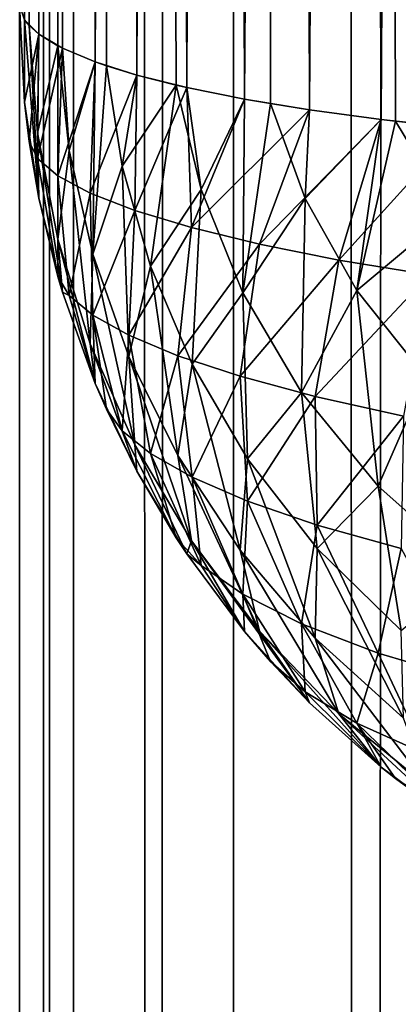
# Model space of a CAD drawing. Extents: x -265 to 265, y 0 to 1027.
# Tile 196 of 256: x -265 to -264.229, y 564.967 to 566.97. Entities that reach past the tile are written whole.
import ezdxf

# ---------------------------------------------------------------- set-up
doc = ezdxf.new("R2010")
doc.units = 0
doc.header["$LTSCALE"] = 65.185185
for name, color, linetype in [('100', 7, 'CONTINUOUS'), ('102', 7, 'CONTINUOUS'), ('211', 7, 'CONTINUOUS'), ('212', 7, 'CONTINUOUS'), ('89', 7, 'CONTINUOUS'), ('91', 7, 'CONTINUOUS'), ('92', 7, 'CONTINUOUS')]:
    doc.layers.add(name, color=color, linetype=linetype)

msp = doc.modelspace()

# ---------------------------------------------------------------- linework, layer by layer
at = {"layer": '100', "color": 7, "linetype": 'CONTINUOUS'}
for points in [[(-265, 567, 17), (-264.9902, 566.9704, 16.8027), (-264.9902, 566.8027, 16.9704), (-265, 567, 17)], [(-264.9902, 566.9704, 16.8027), (-264.9611, 566.9411, 16.6073), (-264.9902, 566.8027, 16.9704), (-264.9902, 566.9704, 16.8027)], [(-264.9611, 566.9411, 16.6073), (-264.9807, 566.7226, 16.9584), (-264.9902, 566.8027, 16.9704), (-264.9611, 566.9411, 16.6073)], [(-264.9807, 566.7226, 16.9584), (-264.9611, 566.9411, 16.6073), (-264.9637, 566.6881, 16.7401), (-264.9807, 566.7226, 16.9584)], [(-264.9611, 566.9411, 16.6073), (-264.9128, 566.9124, 16.4158), (-264.9637, 566.6881, 16.7401), (-264.9611, 566.9411, 16.6073)], [(-264.9637, 566.6881, 16.7401), (-264.9128, 566.9124, 16.4158), (-264.9222, 566.6529, 16.5236), (-264.9637, 566.6881, 16.7401)], [(-264.9128, 566.9124, 16.4158), (-264.8459, 566.8845, 16.2302), (-264.9222, 566.6529, 16.5236), (-264.9128, 566.9124, 16.4158)], [(-264.9222, 566.6529, 16.5236), (-264.8459, 566.8845, 16.2302), (-264.8561, 566.6175, 16.3113), (-264.9222, 566.6529, 16.5236)], [(-264.8459, 566.8845, 16.2302), (-264.7611, 566.8578, 16.0522), (-264.8561, 566.6175, 16.3113), (-264.8459, 566.8845, 16.2302)], [(-264.8561, 566.6175, 16.3113), (-264.7611, 566.8578, 16.0522), (-264.7653, 566.5823, 16.1059), (-264.8561, 566.6175, 16.3113)], [(-264.7611, 566.8578, 16.0522), (-264.6594, 566.8325, 15.8836), (-264.7653, 566.5823, 16.1059), (-264.7611, 566.8578, 16.0522)], [(-264.7653, 566.5823, 16.1059), (-264.6594, 566.8325, 15.8836), (-264.6503, 566.5475, 15.9101), (-264.7653, 566.5823, 16.1059)], [(-264.6594, 566.8325, 15.8836), (-264.5417, 566.8089, 15.726), (-264.6503, 566.5475, 15.9101), (-264.6594, 566.8325, 15.8836)], [(-264.5417, 566.8089, 15.726), (-264.4093, 566.7871, 15.5809), (-264.6503, 566.5475, 15.9101), (-264.5417, 566.8089, 15.726)], [(-264.6503, 566.5475, 15.9101), (-264.4093, 566.7871, 15.5809), (-264.5116, 566.5138, 15.7266), (-264.6503, 566.5475, 15.9101)], [(-264.4093, 566.7871, 15.5809), (-264.2635, 566.7675, 15.4497), (-264.5116, 566.5138, 15.7266), (-264.4093, 566.7871, 15.5809)], [(-264.5116, 566.5138, 15.7266), (-264.2635, 566.7675, 15.4497), (-264.3498, 566.4815, 15.5582), (-264.5116, 566.5138, 15.7266)], [(-264.2635, 566.7675, 15.4497), (-264.1058, 566.75, 15.3335), (-264.3498, 566.4815, 15.5582), (-264.2635, 566.7675, 15.4497)], [(-264.3498, 566.4815, 15.5582), (-264.1058, 566.75, 15.3335), (-264.1661, 566.4513, 15.408), (-264.3498, 566.4815, 15.5582)], [(-264.9611, 566.6073, 16.9411), (-264.9807, 566.7226, 16.9584), (-264.9637, 566.6881, 16.7401), (-264.9611, 566.6073, 16.9411)], [(-264.9222, 566.4477, 16.9172), (-264.9611, 566.6073, 16.9411), (-264.9637, 566.6881, 16.7401), (-264.9222, 566.4477, 16.9172)], [(-264.9222, 566.4477, 16.9172), (-264.9637, 566.6881, 16.7401), (-264.9222, 566.6529, 16.5236), (-264.9222, 566.4477, 16.9172)], [(-264.9222, 566.4477, 16.9172), (-264.9222, 566.6529, 16.5236), (-264.8992, 566.4094, 16.7046), (-264.9222, 566.4477, 16.9172)], [(-264.9222, 566.6529, 16.5236), (-264.8561, 566.6175, 16.3113), (-264.8992, 566.4094, 16.7046), (-264.9222, 566.6529, 16.5236)], [(-264.8992, 566.4094, 16.7046), (-264.8561, 566.6175, 16.3113), (-264.8512, 566.3695, 16.4931), (-264.8992, 566.4094, 16.7046)], [(-264.8561, 566.6175, 16.3113), (-264.7653, 566.5823, 16.1059), (-264.8512, 566.3695, 16.4931), (-264.8561, 566.6175, 16.3113)], [(-264.8512, 566.3695, 16.4931), (-264.7653, 566.5823, 16.1059), (-264.7774, 566.3285, 16.2852), (-264.8512, 566.3695, 16.4931)], [(-264.7653, 566.5823, 16.1059), (-264.6503, 566.5475, 15.9101), (-264.7774, 566.3285, 16.2852), (-264.7653, 566.5823, 16.1059)], [(-264.7774, 566.3285, 16.2852), (-264.6503, 566.5475, 15.9101), (-264.6775, 566.2868, 16.0836), (-264.7774, 566.3285, 16.2852)], [(-264.6503, 566.5475, 15.9101), (-264.5116, 566.5138, 15.7266), (-264.6775, 566.2868, 16.0836), (-264.6503, 566.5475, 15.9101)], [(-264.6775, 566.2868, 16.0836), (-264.5116, 566.5138, 15.7266), (-264.551, 566.245, 15.8916), (-264.6775, 566.2868, 16.0836)], [(-264.5116, 566.5138, 15.7266), (-264.3498, 566.4815, 15.5582), (-264.551, 566.245, 15.8916), (-264.5116, 566.5138, 15.7266)], [(-264.551, 566.245, 15.8916), (-264.3498, 566.4815, 15.5582), (-264.3978, 566.2037, 15.7123), (-264.551, 566.245, 15.8916)], [(-264.3498, 566.4815, 15.5582), (-264.1661, 566.4513, 15.408), (-264.3978, 566.2037, 15.7123), (-264.3498, 566.4815, 15.5582)], [(-264.3978, 566.2037, 15.7123), (-264.1661, 566.4513, 15.408), (-264.2181, 566.1641, 15.5496), (-264.3978, 566.2037, 15.7123)], [(-264.9128, 566.4158, 16.9124), (-264.9222, 566.4477, 16.9172), (-264.8992, 566.4094, 16.7046), (-264.9128, 566.4158, 16.9124)], [(-264.8459, 566.2302, 16.8845), (-264.9128, 566.4158, 16.9124), (-264.8992, 566.4094, 16.7046), (-264.8459, 566.2302, 16.8845)], [(-264.8459, 566.2302, 16.8845), (-264.8992, 566.4094, 16.7046), (-264.8512, 566.3695, 16.4931), (-264.8459, 566.2302, 16.8845)], [(-264.8232, 566.1779, 16.8767), (-264.8459, 566.2302, 16.8845), (-264.8512, 566.3695, 16.4931), (-264.8232, 566.1779, 16.8767)], [(-264.8232, 566.1779, 16.8767), (-264.8512, 566.3695, 16.4931), (-264.7915, 566.1341, 16.6723), (-264.8232, 566.1779, 16.8767)], [(-264.8512, 566.3695, 16.4931), (-264.7774, 566.3285, 16.2852), (-264.7915, 566.1341, 16.6723), (-264.8512, 566.3695, 16.4931)], [(-264.7915, 566.1341, 16.6723), (-264.7774, 566.3285, 16.2852), (-264.7337, 566.0879, 16.4692), (-264.7915, 566.1341, 16.6723)], [(-264.7774, 566.3285, 16.2852), (-264.6775, 566.2868, 16.0836), (-264.7337, 566.0879, 16.4692), (-264.7774, 566.3285, 16.2852)], [(-264.7337, 566.0879, 16.4692), (-264.6775, 566.2868, 16.0836), (-264.6488, 566.04, 16.2696), (-264.7337, 566.0879, 16.4692)], [(-264.6775, 566.2868, 16.0836), (-264.551, 566.245, 15.8916), (-264.6488, 566.04, 16.2696), (-264.6775, 566.2868, 16.0836)], [(-264.6488, 566.04, 16.2696), (-264.551, 566.245, 15.8916), (-264.5358, 565.9912, 16.077), (-264.6488, 566.04, 16.2696)], [(-264.551, 566.245, 15.8916), (-264.3978, 566.2037, 15.7123), (-264.5358, 565.9912, 16.077), (-264.551, 566.245, 15.8916)], [(-264.5358, 565.9912, 16.077), (-264.3978, 566.2037, 15.7123), (-264.3939, 565.9424, 15.895), (-264.5358, 565.9912, 16.077)], [(-264.3978, 566.2037, 15.7123), (-264.2181, 566.1641, 15.5496), (-264.3939, 565.9424, 15.895), (-264.3978, 566.2037, 15.7123)], [(-264.7611, 566.0522, 16.8578), (-264.8232, 566.1779, 16.8767), (-264.7915, 566.1341, 16.6723), (-264.7611, 566.0522, 16.8578)], [(-264.3939, 565.9424, 15.895), (-264.2181, 566.1641, 15.5496), (-264.2226, 565.895, 15.7278), (-264.3939, 565.9424, 15.895)], [(-264.681, 565.9163, 16.8375), (-264.7611, 566.0522, 16.8578), (-264.7915, 566.1341, 16.6723), (-264.681, 565.9163, 16.8375)], [(-264.681, 565.9163, 16.8375), (-264.7915, 566.1341, 16.6723), (-264.7337, 566.0879, 16.4692), (-264.681, 565.9163, 16.8375)], [(-264.681, 565.9163, 16.8375), (-264.7337, 566.0879, 16.4692), (-264.63, 565.8604, 16.6247), (-264.681, 565.9163, 16.8375)], [(-264.7337, 566.0879, 16.4692), (-264.6488, 566.04, 16.2696), (-264.63, 565.8604, 16.6247), (-264.7337, 566.0879, 16.4692)], [(-264.6488, 566.04, 16.2696), (-264.5358, 565.9912, 16.077), (-264.5456, 565.8016, 16.4147), (-264.6488, 566.04, 16.2696)], [(-264.63, 565.8604, 16.6247), (-264.6488, 566.04, 16.2696), (-264.5456, 565.8016, 16.4147), (-264.63, 565.8604, 16.6247)], [(-264.5456, 565.8016, 16.4147), (-264.5358, 565.9912, 16.077), (-264.4259, 565.7414, 16.2118), (-264.5456, 565.8016, 16.4147)], [(-264.5358, 565.9912, 16.077), (-264.3939, 565.9424, 15.895), (-264.4259, 565.7414, 16.2118), (-264.5358, 565.9912, 16.077)], [(-264.4259, 565.7414, 16.2118), (-264.3939, 565.9424, 15.895), (-264.2695, 565.6816, 16.0214), (-264.4259, 565.7414, 16.2118)], [(-264.3939, 565.9424, 15.895), (-264.2226, 565.895, 15.7278), (-264.2695, 565.6816, 16.0214), (-264.3939, 565.9424, 15.895)], [(-264.6594, 565.8836, 16.8325), (-264.681, 565.9163, 16.8375), (-264.63, 565.8604, 16.6247), (-264.6594, 565.8836, 16.8325)], [(-264.2695, 565.6816, 16.0214), (-264.2226, 565.895, 15.7278), (-264.0759, 565.6245, 15.8498), (-264.2695, 565.6816, 16.0214)], [(-264.5417, 565.726, 16.8089), (-264.6594, 565.8836, 16.8325), (-264.63, 565.8604, 16.6247), (-264.5417, 565.726, 16.8089)], [(-264.5417, 565.726, 16.8089), (-264.63, 565.8604, 16.6247), (-264.5456, 565.8016, 16.4147), (-264.5417, 565.726, 16.8089)], [(-264.4889, 565.6647, 16.7997), (-264.5417, 565.726, 16.8089), (-264.5456, 565.8016, 16.4147), (-264.4889, 565.6647, 16.7997)], [(-264.4889, 565.6647, 16.7997), (-264.5456, 565.8016, 16.4147), (-264.4184, 565.603, 16.6064), (-264.4889, 565.6647, 16.7997)], [(-264.5456, 565.8016, 16.4147), (-264.4259, 565.7414, 16.2118), (-264.4184, 565.603, 16.6064), (-264.5456, 565.8016, 16.4147)], [(-264.4259, 565.7414, 16.2118), (-264.2695, 565.6816, 16.0214), (-264.3134, 565.5395, 16.4194), (-264.4259, 565.7414, 16.2118)], [(-264.4184, 565.603, 16.6064), (-264.4259, 565.7414, 16.2118), (-264.3134, 565.5395, 16.4194), (-264.4184, 565.603, 16.6064)], [(-264.3134, 565.5395, 16.4194), (-264.2695, 565.6816, 16.0214), (-264.1729, 565.4766, 16.2431), (-264.3134, 565.5395, 16.4194)], [(-264.2695, 565.6816, 16.0214), (-264.0759, 565.6245, 15.8498), (-264.1729, 565.4766, 16.2431), (-264.2695, 565.6816, 16.0214)], [(-264.4093, 565.5809, 16.7871), (-264.4889, 565.6647, 16.7997), (-264.4184, 565.603, 16.6064), (-264.4093, 565.5809, 16.7871)], [(-264.2635, 565.4497, 16.7675), (-264.4093, 565.5809, 16.7871), (-264.4184, 565.603, 16.6064), (-264.2635, 565.4497, 16.7675)], [(-264.2635, 565.4497, 16.7675), (-264.4184, 565.603, 16.6064), (-264.3134, 565.5395, 16.4194), (-264.2635, 565.4497, 16.7675)], [(-264.2346, 565.4266, 16.764), (-264.2635, 565.4497, 16.7675), (-264.3134, 565.5395, 16.4194), (-264.2346, 565.4266, 16.764)], [(-264.2346, 565.4266, 16.764), (-264.3134, 565.5395, 16.4194), (-264.1224, 565.3549, 16.5791), (-264.2346, 565.4266, 16.764)], [(-264.3134, 565.5395, 16.4194), (-264.1729, 565.4766, 16.2431), (-264.1224, 565.3549, 16.5791), (-264.3134, 565.5395, 16.4194)], [(-264.1058, 565.3335, 16.75), (-264.2346, 565.4266, 16.764), (-264.1224, 565.3549, 16.5791), (-264.1058, 565.3335, 16.75)]]:
    msp.add_3dface(points, dxfattribs=at)
at = {"layer": '102', "color": 7, "linetype": 'CONTINUOUS'}
for points in [[(-265, 567, 23), (-264.9902, 566.8027, 23.0296), (-264.9902, 566.9704, 23.1973), (-265, 567, 23)], [(-264.9902, 566.8027, 23.0296), (-264.9611, 566.6073, 23.0589), (-264.9902, 566.9704, 23.1973), (-264.9902, 566.8027, 23.0296)], [(-264.9611, 566.6073, 23.0589), (-264.9807, 566.9584, 23.2774), (-264.9902, 566.9704, 23.1973), (-264.9611, 566.6073, 23.0589)], [(-264.9807, 566.9584, 23.2774), (-264.9611, 566.6073, 23.0589), (-264.9637, 566.7401, 23.3119), (-264.9807, 566.9584, 23.2774)], [(-264.9611, 566.9411, 23.3927), (-264.9807, 566.9584, 23.2774), (-264.9637, 566.7401, 23.3119), (-264.9611, 566.9411, 23.3927)], [(-264.9222, 566.9172, 23.5523), (-264.9611, 566.9411, 23.3927), (-264.9637, 566.7401, 23.3119), (-264.9222, 566.9172, 23.5523)], [(-264.9222, 566.9172, 23.5523), (-264.9637, 566.7401, 23.3119), (-264.9222, 566.5236, 23.3471), (-264.9222, 566.9172, 23.5523)], [(-264.9128, 566.9124, 23.5842), (-264.9222, 566.9172, 23.5523), (-264.8992, 566.7046, 23.5906), (-264.9128, 566.9124, 23.5842)], [(-264.9222, 566.9172, 23.5523), (-264.9222, 566.5236, 23.3471), (-264.8992, 566.7046, 23.5906), (-264.9222, 566.9172, 23.5523)], [(-264.8459, 566.8845, 23.7698), (-264.9128, 566.9124, 23.5842), (-264.8992, 566.7046, 23.5906), (-264.8459, 566.8845, 23.7698)], [(-264.8459, 566.8845, 23.7698), (-264.8992, 566.7046, 23.5906), (-264.8512, 566.4931, 23.6305), (-264.8459, 566.8845, 23.7698)], [(-264.8232, 566.8767, 23.8221), (-264.8459, 566.8845, 23.7698), (-264.8512, 566.4931, 23.6305), (-264.8232, 566.8767, 23.8221)], [(-264.8232, 566.8767, 23.8221), (-264.8512, 566.4931, 23.6305), (-264.7915, 566.6723, 23.8659), (-264.8232, 566.8767, 23.8221)], [(-264.7611, 566.8578, 23.9478), (-264.8232, 566.8767, 23.8221), (-264.7915, 566.6723, 23.8659), (-264.7611, 566.8578, 23.9478)], [(-264.681, 566.8375, 24.0837), (-264.7611, 566.8578, 23.9478), (-264.7915, 566.6723, 23.8659), (-264.681, 566.8375, 24.0837)], [(-264.681, 566.8375, 24.0837), (-264.7915, 566.6723, 23.8659), (-264.7337, 566.4692, 23.9121), (-264.681, 566.8375, 24.0837)], [(-264.681, 566.8375, 24.0837), (-264.7337, 566.4692, 23.9121), (-264.63, 566.6247, 24.1396), (-264.681, 566.8375, 24.0837)], [(-264.6594, 566.8325, 24.1164), (-264.681, 566.8375, 24.0837), (-264.63, 566.6247, 24.1396), (-264.6594, 566.8325, 24.1164)], [(-264.5417, 566.8089, 24.274), (-264.6594, 566.8325, 24.1164), (-264.63, 566.6247, 24.1396), (-264.5417, 566.8089, 24.274)], [(-264.5417, 566.8089, 24.274), (-264.63, 566.6247, 24.1396), (-264.5456, 566.4147, 24.1984), (-264.5417, 566.8089, 24.274)], [(-264.4889, 566.7997, 24.3353), (-264.5417, 566.8089, 24.274), (-264.5456, 566.4147, 24.1984), (-264.4889, 566.7997, 24.3353)], [(-264.4889, 566.7997, 24.3353), (-264.5456, 566.4147, 24.1984), (-264.4184, 566.6064, 24.397), (-264.4889, 566.7997, 24.3353)], [(-264.4093, 566.7871, 24.4191), (-264.4889, 566.7997, 24.3353), (-264.4184, 566.6064, 24.397), (-264.4093, 566.7871, 24.4191)], [(-264.2635, 566.7675, 24.5503), (-264.4093, 566.7871, 24.4191), (-264.4184, 566.6064, 24.397), (-264.2635, 566.7675, 24.5503)], [(-264.2635, 566.7675, 24.5503), (-264.4184, 566.6064, 24.397), (-264.3134, 566.4194, 24.4605), (-264.2635, 566.7675, 24.5503)], [(-264.2346, 566.764, 24.5734), (-264.2635, 566.7675, 24.5503), (-264.3134, 566.4194, 24.4605), (-264.2346, 566.764, 24.5734)], [(-264.2346, 566.764, 24.5734), (-264.3134, 566.4194, 24.4605), (-264.1224, 566.5791, 24.6451), (-264.2346, 566.764, 24.5734)], [(-264.1058, 566.75, 24.6665), (-264.2346, 566.764, 24.5734), (-264.1224, 566.5791, 24.6451), (-264.1058, 566.75, 24.6665)], [(-264.9611, 566.6073, 23.0589), (-264.9128, 566.4158, 23.0876), (-264.9637, 566.7401, 23.3119), (-264.9611, 566.6073, 23.0589)], [(-264.9637, 566.7401, 23.3119), (-264.9128, 566.4158, 23.0876), (-264.9222, 566.5236, 23.3471), (-264.9637, 566.7401, 23.3119)], [(-264.9222, 566.5236, 23.3471), (-264.8561, 566.3113, 23.3825), (-264.8992, 566.7046, 23.5906), (-264.9222, 566.5236, 23.3471)], [(-264.8992, 566.7046, 23.5906), (-264.8561, 566.3113, 23.3825), (-264.8512, 566.4931, 23.6305), (-264.8992, 566.7046, 23.5906)], [(-264.8512, 566.4931, 23.6305), (-264.7774, 566.2852, 23.6715), (-264.7915, 566.6723, 23.8659), (-264.8512, 566.4931, 23.6305)], [(-264.7915, 566.6723, 23.8659), (-264.7774, 566.2852, 23.6715), (-264.7337, 566.4692, 23.9121), (-264.7915, 566.6723, 23.8659)], [(-264.7337, 566.4692, 23.9121), (-264.6488, 566.2696, 23.96), (-264.63, 566.6247, 24.1396), (-264.7337, 566.4692, 23.9121)], [(-264.63, 566.6247, 24.1396), (-264.6488, 566.2696, 23.96), (-264.5456, 566.4147, 24.1984), (-264.63, 566.6247, 24.1396)], [(-264.5456, 566.4147, 24.1984), (-264.4259, 566.2118, 24.2586), (-264.4184, 566.6064, 24.397), (-264.5456, 566.4147, 24.1984)], [(-264.4184, 566.6064, 24.397), (-264.4259, 566.2118, 24.2586), (-264.3134, 566.4194, 24.4605), (-264.4184, 566.6064, 24.397)], [(-264.3134, 566.4194, 24.4605), (-264.1729, 566.2431, 24.5234), (-264.1224, 566.5791, 24.6451), (-264.3134, 566.4194, 24.4605)], [(-264.9128, 566.4158, 23.0876), (-264.8459, 566.2302, 23.1155), (-264.9222, 566.5236, 23.3471), (-264.9128, 566.4158, 23.0876)], [(-264.9222, 566.5236, 23.3471), (-264.8459, 566.2302, 23.1155), (-264.8561, 566.3113, 23.3825), (-264.9222, 566.5236, 23.3471)], [(-264.8561, 566.3113, 23.3825), (-264.7653, 566.1059, 23.4177), (-264.8512, 566.4931, 23.6305), (-264.8561, 566.3113, 23.3825)], [(-264.8512, 566.4931, 23.6305), (-264.7653, 566.1059, 23.4177), (-264.7774, 566.2852, 23.6715), (-264.8512, 566.4931, 23.6305)], [(-264.7774, 566.2852, 23.6715), (-264.6775, 566.0836, 23.7132), (-264.7337, 566.4692, 23.9121), (-264.7774, 566.2852, 23.6715)], [(-264.7337, 566.4692, 23.9121), (-264.6775, 566.0836, 23.7132), (-264.6488, 566.2696, 23.96), (-264.7337, 566.4692, 23.9121)], [(-264.6488, 566.2696, 23.96), (-264.5358, 566.077, 24.0088), (-264.5456, 566.4147, 24.1984), (-264.6488, 566.2696, 23.96)], [(-264.5456, 566.4147, 24.1984), (-264.5358, 566.077, 24.0088), (-264.4259, 566.2118, 24.2586), (-264.5456, 566.4147, 24.1984)], [(-264.4259, 566.2118, 24.2586), (-264.2695, 566.0214, 24.3184), (-264.3134, 566.4194, 24.4605), (-264.4259, 566.2118, 24.2586)], [(-264.3134, 566.4194, 24.4605), (-264.2695, 566.0214, 24.3184), (-264.1729, 566.2431, 24.5234), (-264.3134, 566.4194, 24.4605)], [(-264.8459, 566.2302, 23.1155), (-264.7611, 566.0522, 23.1422), (-264.8561, 566.3113, 23.3825), (-264.8459, 566.2302, 23.1155)], [(-264.8561, 566.3113, 23.3825), (-264.7611, 566.0522, 23.1422), (-264.7653, 566.1059, 23.4177), (-264.8561, 566.3113, 23.3825)], [(-264.7653, 566.1059, 23.4177), (-264.6503, 565.9101, 23.4525), (-264.7774, 566.2852, 23.6715), (-264.7653, 566.1059, 23.4177)], [(-264.7774, 566.2852, 23.6715), (-264.6503, 565.9101, 23.4525), (-264.6775, 566.0836, 23.7132), (-264.7774, 566.2852, 23.6715)], [(-264.6775, 566.0836, 23.7132), (-264.551, 565.8916, 23.755), (-264.6488, 566.2696, 23.96), (-264.6775, 566.0836, 23.7132)], [(-264.6488, 566.2696, 23.96), (-264.551, 565.8916, 23.755), (-264.5358, 566.077, 24.0088), (-264.6488, 566.2696, 23.96)], [(-264.2695, 566.0214, 24.3184), (-264.0759, 565.8498, 24.3755), (-264.1729, 566.2431, 24.5234), (-264.2695, 566.0214, 24.3184)], [(-264.5358, 566.077, 24.0088), (-264.3939, 565.895, 24.0576), (-264.4259, 566.2118, 24.2586), (-264.5358, 566.077, 24.0088)], [(-264.4259, 566.2118, 24.2586), (-264.3939, 565.895, 24.0576), (-264.2695, 566.0214, 24.3184), (-264.4259, 566.2118, 24.2586)], [(-264.7611, 566.0522, 23.1422), (-264.6594, 565.8836, 23.1675), (-264.7653, 566.1059, 23.4177), (-264.7611, 566.0522, 23.1422)], [(-264.7653, 566.1059, 23.4177), (-264.6594, 565.8836, 23.1675), (-264.6503, 565.9101, 23.4525), (-264.7653, 566.1059, 23.4177)], [(-264.6503, 565.9101, 23.4525), (-264.5116, 565.7266, 23.4862), (-264.6775, 566.0836, 23.7132), (-264.6503, 565.9101, 23.4525)], [(-264.6775, 566.0836, 23.7132), (-264.5116, 565.7266, 23.4862), (-264.551, 565.8916, 23.755), (-264.6775, 566.0836, 23.7132)], [(-264.551, 565.8916, 23.755), (-264.3978, 565.7123, 23.7963), (-264.5358, 566.077, 24.0088), (-264.551, 565.8916, 23.755)], [(-264.5358, 566.077, 24.0088), (-264.3978, 565.7123, 23.7963), (-264.3939, 565.895, 24.0576), (-264.5358, 566.077, 24.0088)], [(-264.3939, 565.895, 24.0576), (-264.2226, 565.7278, 24.105), (-264.2695, 566.0214, 24.3184), (-264.3939, 565.895, 24.0576)], [(-264.2695, 566.0214, 24.3184), (-264.2226, 565.7278, 24.105), (-264.0759, 565.8498, 24.3755), (-264.2695, 566.0214, 24.3184)], [(-264.6594, 565.8836, 23.1675), (-264.5417, 565.726, 23.1911), (-264.6503, 565.9101, 23.4525), (-264.6594, 565.8836, 23.1675)], [(-264.5417, 565.726, 23.1911), (-264.4093, 565.5809, 23.2129), (-264.6503, 565.9101, 23.4525), (-264.5417, 565.726, 23.1911)], [(-264.6503, 565.9101, 23.4525), (-264.4093, 565.5809, 23.2129), (-264.5116, 565.7266, 23.4862), (-264.6503, 565.9101, 23.4525)], [(-264.5116, 565.7266, 23.4862), (-264.3498, 565.5582, 23.5185), (-264.551, 565.8916, 23.755), (-264.5116, 565.7266, 23.4862)], [(-264.551, 565.8916, 23.755), (-264.3498, 565.5582, 23.5185), (-264.3978, 565.7123, 23.7963), (-264.551, 565.8916, 23.755)], [(-264.3978, 565.7123, 23.7963), (-264.2181, 565.5496, 23.8359), (-264.3939, 565.895, 24.0576), (-264.3978, 565.7123, 23.7963)], [(-264.3939, 565.895, 24.0576), (-264.2181, 565.5496, 23.8359), (-264.2226, 565.7278, 24.105), (-264.3939, 565.895, 24.0576)], [(-264.4093, 565.5809, 23.2129), (-264.2635, 565.4497, 23.2325), (-264.5116, 565.7266, 23.4862), (-264.4093, 565.5809, 23.2129)], [(-264.5116, 565.7266, 23.4862), (-264.2635, 565.4497, 23.2325), (-264.3498, 565.5582, 23.5185), (-264.5116, 565.7266, 23.4862)], [(-264.3498, 565.5582, 23.5185), (-264.1661, 565.408, 23.5487), (-264.3978, 565.7123, 23.7963), (-264.3498, 565.5582, 23.5185)], [(-264.3978, 565.7123, 23.7963), (-264.1661, 565.408, 23.5487), (-264.2181, 565.5496, 23.8359), (-264.3978, 565.7123, 23.7963)], [(-264.2635, 565.4497, 23.2325), (-264.1058, 565.3335, 23.25), (-264.3498, 565.5582, 23.5185), (-264.2635, 565.4497, 23.2325)], [(-264.3498, 565.5582, 23.5185), (-264.1058, 565.3335, 23.25), (-264.1661, 565.408, 23.5487), (-264.3498, 565.5582, 23.5185)]]:
    msp.add_3dface(points, dxfattribs=at)
at = {"layer": '211', "color": 7, "linetype": 'CONTINUOUS'}
for points in [[(-265, 1), (-264.8906, 1, 1.8081), (-265, 1019), (-265, 1)], [(-265, 1019), (-264.8906, 1, 1.8081), (-264.8906, 1019, 1.8081), (-265, 1019)], [(-264.8906, 1, 1.8081), (-264.5641, 1, 3.5897), (-264.8906, 1019, 1.8081), (-264.8906, 1, 1.8081)], [(-264.8906, 1019, 1.8081), (-264.5641, 1, 3.5897), (-264.5641, 1019, 3.5897), (-264.8906, 1019, 1.8081)], [(-264.5641, 1, 3.5897), (-264.0252, 1, 5.3191), (-264.5641, 1019, 3.5897), (-264.5641, 1, 3.5897)], [(-264.5641, 1019, 3.5897), (-264.0252, 1, 5.3191), (-264.0252, 1019, 5.3191), (-264.5641, 1019, 3.5897)]]:
    msp.add_3dface(points, dxfattribs=at)
at = {"layer": '212', "color": 7, "linetype": 'CONTINUOUS'}
for points in [[(-265, 1), (-265, 1019), (-264.8906, 1019, -1.8081), (-265, 1)], [(-264.8906, 1, -1.8081), (-265, 1), (-264.8906, 1019, -1.8081), (-264.8906, 1, -1.8081)], [(-264.5641, 1, -3.5897), (-264.8906, 1, -1.8081), (-264.5641, 1019, -3.5897), (-264.5641, 1, -3.5897)], [(-264.5641, 1019, -3.5897), (-264.8906, 1, -1.8081), (-264.8906, 1019, -1.8081), (-264.5641, 1019, -3.5897)], [(-264.0252, 1, -5.3191), (-264.5641, 1, -3.5897), (-264.0252, 1019, -5.3191), (-264.0252, 1, -5.3191)], [(-264.0252, 1019, -5.3191), (-264.5641, 1, -3.5897), (-264.5641, 1019, -3.5897), (-264.0252, 1019, -5.3191)]]:
    msp.add_3dface(points, dxfattribs=at)
at = {"layer": '89', "color": 7, "linetype": 'CONTINUOUS'}
for points in [[(-264.2635, 593.2325, 24.5503), (-264.1058, 566.75, 24.6665), (-264.1058, 593.25, 24.6665), (-264.2635, 593.2325, 24.5503)], [(-264.4093, 593.2129, 24.4191), (-264.2635, 566.7675, 24.5503), (-264.2635, 593.2325, 24.5503), (-264.4093, 593.2129, 24.4191)], [(-264.2346, 566.764, 24.5734), (-264.1058, 566.75, 24.6665), (-264.2635, 593.2325, 24.5503), (-264.2346, 566.764, 24.5734)], [(-264.2635, 566.7675, 24.5503), (-264.2346, 566.764, 24.5734), (-264.2635, 593.2325, 24.5503), (-264.2635, 566.7675, 24.5503)], [(-264.5417, 593.1911, 24.274), (-264.4093, 566.7871, 24.4191), (-264.4093, 593.2129, 24.4191), (-264.5417, 593.1911, 24.274)], [(-264.4093, 566.7871, 24.4191), (-264.2635, 566.7675, 24.5503), (-264.4093, 593.2129, 24.4191), (-264.4093, 566.7871, 24.4191)], [(-264.6594, 593.1675, 24.1164), (-264.5417, 566.8089, 24.274), (-264.5417, 593.1911, 24.274), (-264.6594, 593.1675, 24.1164)], [(-264.4889, 566.7997, 24.3353), (-264.4093, 566.7871, 24.4191), (-264.5417, 593.1911, 24.274), (-264.4889, 566.7997, 24.3353)], [(-264.5417, 566.8089, 24.274), (-264.4889, 566.7997, 24.3353), (-264.5417, 593.1911, 24.274), (-264.5417, 566.8089, 24.274)], [(-264.7611, 593.1422, 23.9478), (-264.6594, 566.8325, 24.1164), (-264.6594, 593.1675, 24.1164), (-264.7611, 593.1422, 23.9478)], [(-264.6594, 566.8325, 24.1164), (-264.5417, 566.8089, 24.274), (-264.6594, 593.1675, 24.1164), (-264.6594, 566.8325, 24.1164)], [(-264.8459, 593.1155, 23.7698), (-264.7611, 566.8578, 23.9478), (-264.7611, 593.1422, 23.9478), (-264.8459, 593.1155, 23.7698)], [(-264.681, 566.8375, 24.0837), (-264.6594, 566.8325, 24.1164), (-264.7611, 593.1422, 23.9478), (-264.681, 566.8375, 24.0837)], [(-264.7611, 566.8578, 23.9478), (-264.681, 566.8375, 24.0837), (-264.7611, 593.1422, 23.9478), (-264.7611, 566.8578, 23.9478)], [(-264.9128, 593.0876, 23.5842), (-264.8459, 566.8845, 23.7698), (-264.8459, 593.1155, 23.7698), (-264.9128, 593.0876, 23.5842)], [(-264.8232, 566.8767, 23.8221), (-264.7611, 566.8578, 23.9478), (-264.8459, 593.1155, 23.7698), (-264.8232, 566.8767, 23.8221)], [(-264.8459, 566.8845, 23.7698), (-264.8232, 566.8767, 23.8221), (-264.8459, 593.1155, 23.7698), (-264.8459, 566.8845, 23.7698)], [(-264.9611, 593.0589, 23.3927), (-264.9128, 566.9124, 23.5842), (-264.9128, 593.0876, 23.5842), (-264.9611, 593.0589, 23.3927)], [(-264.9128, 566.9124, 23.5842), (-264.8459, 566.8845, 23.7698), (-264.9128, 593.0876, 23.5842), (-264.9128, 566.9124, 23.5842)], [(-264.9902, 593.0296, 23.1973), (-264.9611, 566.9411, 23.3927), (-264.9611, 593.0589, 23.3927), (-264.9902, 593.0296, 23.1973)], [(-264.9222, 566.9172, 23.5523), (-264.9128, 566.9124, 23.5842), (-264.9611, 593.0589, 23.3927), (-264.9222, 566.9172, 23.5523)], [(-264.9611, 566.9411, 23.3927), (-264.9222, 566.9172, 23.5523), (-264.9611, 593.0589, 23.3927), (-264.9611, 566.9411, 23.3927)], [(-265, 593, 23), (-264.9902, 566.9704, 23.1973), (-264.9902, 593.0296, 23.1973), (-265, 593, 23)], [(-264.9807, 566.9584, 23.2774), (-264.9611, 566.9411, 23.3927), (-264.9902, 593.0296, 23.1973), (-264.9807, 566.9584, 23.2774)], [(-264.9902, 566.9704, 23.1973), (-264.9807, 566.9584, 23.2774), (-264.9902, 593.0296, 23.1973), (-264.9902, 566.9704, 23.1973)], [(-265, 593, 23), (-265, 567, 23), (-264.9902, 566.9704, 23.1973), (-265, 593, 23)]]:
    msp.add_3dface(points, dxfattribs=at)
at = {"layer": '91', "color": 7, "linetype": 'CONTINUOUS'}
for points in [[(-264.2346, 593.236, 15.4266), (-264.1058, 593.25, 15.3335), (-264.2635, 566.7675, 15.4497), (-264.2346, 593.236, 15.4266)], [(-264.2635, 566.7675, 15.4497), (-264.1058, 593.25, 15.3335), (-264.1058, 566.75, 15.3335), (-264.2635, 566.7675, 15.4497)], [(-264.4093, 593.2129, 15.5809), (-264.2635, 593.2325, 15.4497), (-264.4093, 566.7871, 15.5809), (-264.4093, 593.2129, 15.5809)], [(-264.4093, 566.7871, 15.5809), (-264.2635, 593.2325, 15.4497), (-264.2635, 566.7675, 15.4497), (-264.4093, 566.7871, 15.5809)], [(-264.2635, 593.2325, 15.4497), (-264.2346, 593.236, 15.4266), (-264.2635, 566.7675, 15.4497), (-264.2635, 593.2325, 15.4497)], [(-264.4889, 593.2003, 15.6647), (-264.4093, 593.2129, 15.5809), (-264.5417, 566.8089, 15.726), (-264.4889, 593.2003, 15.6647)], [(-264.5417, 566.8089, 15.726), (-264.4093, 593.2129, 15.5809), (-264.4093, 566.7871, 15.5809), (-264.5417, 566.8089, 15.726)], [(-264.6594, 593.1675, 15.8836), (-264.5417, 593.1911, 15.726), (-264.6594, 566.8325, 15.8836), (-264.6594, 593.1675, 15.8836)], [(-264.6594, 566.8325, 15.8836), (-264.5417, 593.1911, 15.726), (-264.5417, 566.8089, 15.726), (-264.6594, 566.8325, 15.8836)], [(-264.5417, 593.1911, 15.726), (-264.4889, 593.2003, 15.6647), (-264.5417, 566.8089, 15.726), (-264.5417, 593.1911, 15.726)], [(-264.681, 593.1625, 15.9163), (-264.6594, 593.1675, 15.8836), (-264.7611, 566.8578, 16.0522), (-264.681, 593.1625, 15.9163)], [(-264.7611, 566.8578, 16.0522), (-264.6594, 593.1675, 15.8836), (-264.6594, 566.8325, 15.8836), (-264.7611, 566.8578, 16.0522)], [(-264.7611, 593.1422, 16.0522), (-264.681, 593.1625, 15.9163), (-264.7611, 566.8578, 16.0522), (-264.7611, 593.1422, 16.0522)], [(-264.8232, 593.1233, 16.1779), (-264.7611, 593.1422, 16.0522), (-264.8459, 566.8845, 16.2302), (-264.8232, 593.1233, 16.1779)], [(-264.8459, 566.8845, 16.2302), (-264.7611, 593.1422, 16.0522), (-264.7611, 566.8578, 16.0522), (-264.8459, 566.8845, 16.2302)], [(-264.9128, 593.0876, 16.4158), (-264.8459, 593.1155, 16.2302), (-264.9128, 566.9124, 16.4158), (-264.9128, 593.0876, 16.4158)], [(-264.9128, 566.9124, 16.4158), (-264.8459, 593.1155, 16.2302), (-264.8459, 566.8845, 16.2302), (-264.9128, 566.9124, 16.4158)], [(-264.8459, 593.1155, 16.2302), (-264.8232, 593.1233, 16.1779), (-264.8459, 566.8845, 16.2302), (-264.8459, 593.1155, 16.2302)], [(-264.9222, 593.0828, 16.4477), (-264.9128, 593.0876, 16.4158), (-264.9611, 566.9411, 16.6073), (-264.9222, 593.0828, 16.4477)], [(-264.9611, 566.9411, 16.6073), (-264.9128, 593.0876, 16.4158), (-264.9128, 566.9124, 16.4158), (-264.9611, 566.9411, 16.6073)], [(-264.9611, 593.0589, 16.6073), (-264.9222, 593.0828, 16.4477), (-264.9611, 566.9411, 16.6073), (-264.9611, 593.0589, 16.6073)], [(-264.9902, 566.9704, 16.8027), (-264.9611, 593.0589, 16.6073), (-264.9611, 566.9411, 16.6073), (-264.9902, 566.9704, 16.8027)]]:
    msp.add_3dface(points, dxfattribs=at)
at = {"layer": '92', "color": 7, "linetype": 'CONTINUOUS'}
for points in [[(-265, 567, 23), (-265, 567, 17), (-264.9902, 566.8027, 16.9704), (-265, 567, 23)], [(-265, 567, 23), (-264.9902, 566.8027, 16.9704), (-264.9902, 566.8027, 23.0296), (-265, 567, 23)], [(-264.9807, 566.7226, 16.9584), (-264.9611, 566.6073, 16.9411), (-264.9902, 566.8027, 23.0296), (-264.9807, 566.7226, 16.9584)], [(-264.9902, 566.8027, 23.0296), (-264.9611, 566.6073, 16.9411), (-264.9611, 566.6073, 23.0589), (-264.9902, 566.8027, 23.0296)], [(-264.9902, 566.8027, 16.9704), (-264.9807, 566.7226, 16.9584), (-264.9902, 566.8027, 23.0296), (-264.9902, 566.8027, 16.9704)], [(-264.9222, 566.4477, 16.9172), (-264.9128, 566.4158, 16.9124), (-264.9611, 566.6073, 23.0589), (-264.9222, 566.4477, 16.9172)], [(-264.9611, 566.6073, 23.0589), (-264.9128, 566.4158, 16.9124), (-264.9128, 566.4158, 23.0876), (-264.9611, 566.6073, 23.0589)], [(-264.9611, 566.6073, 16.9411), (-264.9222, 566.4477, 16.9172), (-264.9611, 566.6073, 23.0589), (-264.9611, 566.6073, 16.9411)], [(-264.9128, 566.4158, 16.9124), (-264.8459, 566.2302, 16.8845), (-264.9128, 566.4158, 23.0876), (-264.9128, 566.4158, 16.9124)], [(-264.9128, 566.4158, 23.0876), (-264.8459, 566.2302, 16.8845), (-264.8459, 566.2302, 23.1155), (-264.9128, 566.4158, 23.0876)], [(-264.8232, 566.1779, 16.8767), (-264.7611, 566.0522, 16.8578), (-264.8459, 566.2302, 23.1155), (-264.8232, 566.1779, 16.8767)], [(-264.8459, 566.2302, 23.1155), (-264.7611, 566.0522, 16.8578), (-264.7611, 566.0522, 23.1422), (-264.8459, 566.2302, 23.1155)], [(-264.8459, 566.2302, 16.8845), (-264.8232, 566.1779, 16.8767), (-264.8459, 566.2302, 23.1155), (-264.8459, 566.2302, 16.8845)], [(-264.681, 565.9163, 16.8375), (-264.6594, 565.8836, 16.8325), (-264.7611, 566.0522, 23.1422), (-264.681, 565.9163, 16.8375)], [(-264.7611, 566.0522, 23.1422), (-264.6594, 565.8836, 16.8325), (-264.6594, 565.8836, 23.1675), (-264.7611, 566.0522, 23.1422)], [(-264.7611, 566.0522, 16.8578), (-264.681, 565.9163, 16.8375), (-264.7611, 566.0522, 23.1422), (-264.7611, 566.0522, 16.8578)], [(-264.6594, 565.8836, 16.8325), (-264.5417, 565.726, 16.8089), (-264.6594, 565.8836, 23.1675), (-264.6594, 565.8836, 16.8325)], [(-264.6594, 565.8836, 23.1675), (-264.5417, 565.726, 16.8089), (-264.5417, 565.726, 23.1911), (-264.6594, 565.8836, 23.1675)], [(-264.4889, 565.6647, 16.7997), (-264.4093, 565.5809, 16.7871), (-264.5417, 565.726, 23.1911), (-264.4889, 565.6647, 16.7997)], [(-264.5417, 565.726, 23.1911), (-264.4093, 565.5809, 16.7871), (-264.4093, 565.5809, 23.2129), (-264.5417, 565.726, 23.1911)], [(-264.5417, 565.726, 16.8089), (-264.4889, 565.6647, 16.7997), (-264.5417, 565.726, 23.1911), (-264.5417, 565.726, 16.8089)], [(-264.4093, 565.5809, 16.7871), (-264.2635, 565.4497, 16.7675), (-264.4093, 565.5809, 23.2129), (-264.4093, 565.5809, 16.7871)], [(-264.4093, 565.5809, 23.2129), (-264.2635, 565.4497, 16.7675), (-264.2635, 565.4497, 23.2325), (-264.4093, 565.5809, 23.2129)], [(-264.2346, 565.4266, 16.764), (-264.1058, 565.3335, 16.75), (-264.2635, 565.4497, 23.2325), (-264.2346, 565.4266, 16.764)], [(-264.2635, 565.4497, 23.2325), (-264.1058, 565.3335, 16.75), (-264.1058, 565.3335, 23.25), (-264.2635, 565.4497, 23.2325)], [(-264.2635, 565.4497, 16.7675), (-264.2346, 565.4266, 16.764), (-264.2635, 565.4497, 23.2325), (-264.2635, 565.4497, 16.7675)]]:
    msp.add_3dface(points, dxfattribs=at)

doc.saveas('drawing.dxf')
